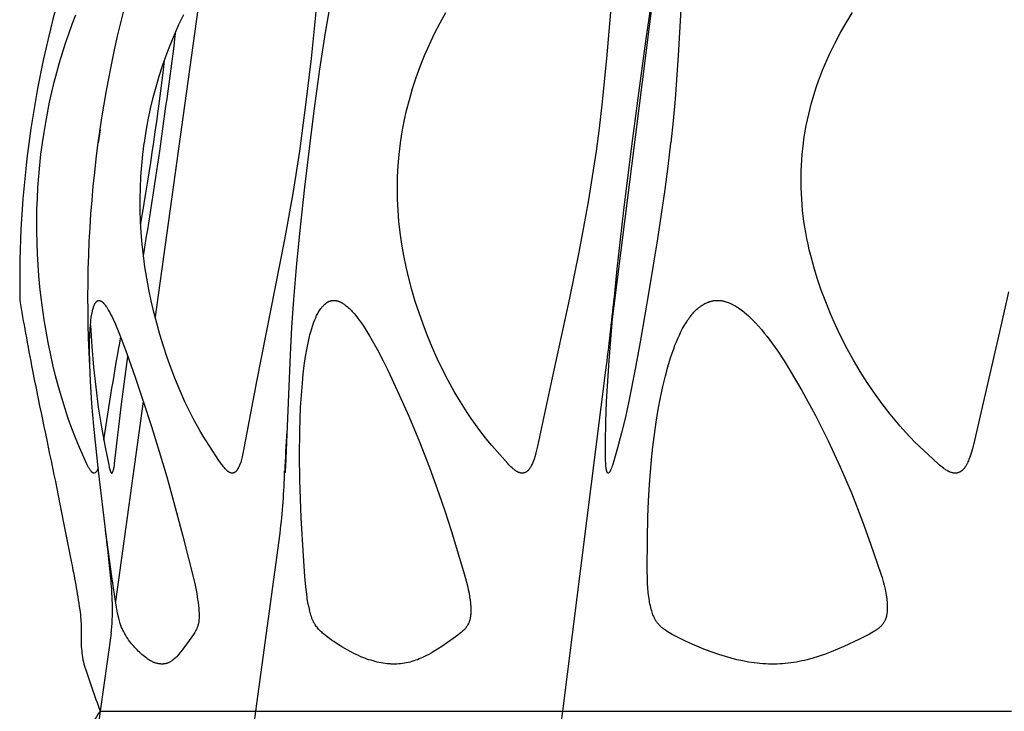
# Model space of a CAD drawing. Header units: millimetres. Extents: x 1250 to 1725, y 0 to 1655.
# Tile 219 of 256: x 1291 to 1328, y 1528 to 1554. Entities that reach past the tile are written whole.
import ezdxf

# ---------------------------------------------------------------- set-up
doc = ezdxf.new("R2010")
doc.units = ezdxf.units.MM
doc.header["$MEASUREMENT"] = 0
doc.layers.add('Crea2D$visibili$tangenti', color=7, linetype='Continuous', true_color=0x000000)

msp = doc.modelspace()

# ---------------------------------------------------------------- linework, layer by layer
at = {"layer": 'Crea2D$visibili$tangenti'}
for p, q in [((1313.3, 1542.295), (1315.076, 1556.326)), ((1297.871, 1555.645), (1296.107, 1542.968)), ((1294.027, 1550.029), (1293.959, 1549.545)), ((1311.5, 1528.073), (1313.13, 1540.956)), ((1295.662, 1539.771), (1294.612, 1532.221)), ((1299.916, 1528.073), (1300.824, 1534.805)), ((1294.446, 1531.027), (1294.035, 1528.073)), ((1294.035, 1528.073), (1293.622, 1525.105)), ((1294.035, 1528.073), (1299.916, 1528.073)), ((1298.998, 1521.259), (1299.916, 1528.073)), ((1299.916, 1528.073), (1311.5, 1528.073)), ((1309.814, 1514.735), (1311.5, 1528.073)), ((1311.5, 1528.073), (1328.435, 1528.073))]:
    msp.add_line(p, q, dxfattribs=at)
for points in [[(1303.763, 1559.457), (1303.468, 1558.314), (1303.205, 1557.211), (1302.976, 1556.147), (1302.767, 1555.079), (1302.529, 1553.701), (1302.317, 1552.318), (1302.125, 1550.932), (1301.946, 1549.545), (1301.943, 1549.524), (1301.745, 1547.87), (1301.579, 1546.351), (1301.446, 1544.987), (1301.333, 1543.62), (1301.263, 1542.579), (1301.206, 1541.537), (1301.029, 1537.335), (1301.018, 1537.153), (1301.015, 1537.111), (1301.012, 1537.09), (1301.01, 1537.07)], [(1315.987, 1555.025), (1315.862, 1552.839), (1315.738, 1551.19), (1315.661, 1550.367), (1315.573, 1549.545), (1315.571, 1549.524), (1315.467, 1548.648), (1315.352, 1547.773), (1315.08, 1545.92), (1314.763, 1544.001), (1314.432, 1542.084), (1314.235, 1540.996), (1313.997, 1539.785), (1313.864, 1539.182), (1313.719, 1538.583), (1313.553, 1537.969), (1313.371, 1537.36), (1313.354, 1537.307), (1313.336, 1537.255), (1313.326, 1537.229), (1313.316, 1537.203), (1313.305, 1537.177), (1313.299, 1537.165), (1313.292, 1537.152), (1313.286, 1537.14), (1313.28, 1537.129), (1313.277, 1537.123), (1313.273, 1537.118), (1313.269, 1537.112), (1313.266, 1537.107), (1313.262, 1537.102), (1313.258, 1537.097), (1313.254, 1537.092), (1313.252, 1537.089), (1313.249, 1537.087), (1313.247, 1537.085), (1313.245, 1537.082), (1313.243, 1537.08), (1313.24, 1537.078), (1313.238, 1537.076), (1313.235, 1537.074), (1313.233, 1537.072), (1313.23, 1537.07), (1313.23, 1537.069), (1313.229, 1537.069), (1313.229, 1537.069), (1313.229, 1537.068), (1313.228, 1537.068), (1313.228, 1537.068), (1313.227, 1537.067), (1313.227, 1537.067), (1313.226, 1537.067), (1313.226, 1537.067), (1313.225, 1537.067), (1313.225, 1537.066), (1313.224, 1537.066), (1313.224, 1537.066), (1313.223, 1537.066), (1313.223, 1537.066), (1313.222, 1537.066), (1313.222, 1537.065), (1313.221, 1537.065), (1313.221, 1537.065), (1313.22, 1537.065), (1313.22, 1537.065), (1313.219, 1537.065), (1313.219, 1537.065), (1313.218, 1537.065), (1313.218, 1537.065), (1313.217, 1537.065), (1313.217, 1537.065), (1313.216, 1537.065), (1313.216, 1537.065), (1313.215, 1537.065), (1313.215, 1537.065), (1313.214, 1537.065), (1313.214, 1537.065), (1313.213, 1537.065), (1313.213, 1537.065), (1313.212, 1537.065), (1313.212, 1537.065), (1313.211, 1537.065), (1313.21, 1537.066), (1313.209, 1537.066), (1313.208, 1537.066), (1313.207, 1537.067), (1313.206, 1537.067), (1313.205, 1537.067), (1313.204, 1537.068), (1313.203, 1537.068), (1313.202, 1537.069), (1313.201, 1537.069), (1313.2, 1537.07), (1313.199, 1537.07), (1313.198, 1537.071), (1313.197, 1537.072), (1313.196, 1537.072), (1313.195, 1537.073), (1313.194, 1537.074), (1313.193, 1537.075), (1313.192, 1537.076), (1313.191, 1537.077), (1313.19, 1537.078), (1313.189, 1537.079), (1313.189, 1537.079), (1313.188, 1537.08), (1313.187, 1537.082), (1313.186, 1537.083), (1313.185, 1537.084), (1313.184, 1537.085), (1313.184, 1537.086), (1313.183, 1537.087), (1313.182, 1537.089), (1313.18, 1537.092), (1313.179, 1537.094), (1313.178, 1537.096), (1313.177, 1537.099), (1313.174, 1537.104), (1313.171, 1537.112), (1313.168, 1537.12), (1313.165, 1537.128), (1313.162, 1537.136), (1313.159, 1537.144), (1313.157, 1537.153), (1313.153, 1537.169), (1313.147, 1537.196), (1313.142, 1537.223), (1313.137, 1537.25), (1313.134, 1537.277), (1313.128, 1537.332), (1313.123, 1537.387), (1313.112, 1537.597), (1313.106, 1537.807), (1313.107, 1538.227), (1313.125, 1539.001), (1313.154, 1539.774), (1313.245, 1541.319), (1313.385, 1543.051), (1313.556, 1544.78), (1313.808, 1547.003), (1314.081, 1549.223), (1314.367, 1551.415), (1314.649, 1553.462), (1314.893, 1555.104)], [(1293.776, 1537.07), (1293.772, 1537.071), (1293.769, 1537.072), (1293.766, 1537.073), (1293.763, 1537.074), (1293.76, 1537.076), (1293.757, 1537.077), (1293.754, 1537.079), (1293.751, 1537.081), (1293.748, 1537.082), (1293.745, 1537.084), (1293.742, 1537.086), (1293.74, 1537.088), (1293.737, 1537.09), (1293.734, 1537.092), (1293.732, 1537.094), (1293.729, 1537.096), (1293.727, 1537.098), (1293.724, 1537.1), (1293.72, 1537.105), (1293.715, 1537.109), (1293.71, 1537.114), (1293.706, 1537.119), (1293.702, 1537.124), (1293.693, 1537.135), (1293.679, 1537.152), (1293.666, 1537.17), (1293.653, 1537.188), (1293.64, 1537.207), (1293.628, 1537.226), (1293.616, 1537.245), (1293.605, 1537.264), (1293.594, 1537.284), (1293.582, 1537.307), (1293.57, 1537.33), (1293.548, 1537.376), (1293.252, 1538.035), (1293.101, 1538.394), (1292.961, 1538.757), (1292.83, 1539.124), (1292.708, 1539.493), (1292.58, 1539.906), (1292.462, 1540.321), (1292.351, 1540.738), (1292.249, 1541.158), (1292.155, 1541.579), (1292.07, 1542.002), (1291.992, 1542.427), (1291.922, 1542.853), (1291.807, 1543.682), (1291.761, 1544.098), (1291.722, 1544.515), (1291.691, 1544.932), (1291.667, 1545.35), (1291.65, 1545.768), (1291.641, 1546.186), (1291.64, 1546.604), (1291.647, 1547.023), (1291.661, 1547.441), (1291.683, 1547.858), (1291.714, 1548.276), (1291.752, 1548.693), (1291.799, 1549.109), (1291.853, 1549.524), (1291.856, 1549.545), (1291.913, 1549.928), (1291.976, 1550.31), (1292.124, 1551.07), (1292.298, 1551.826), (1292.395, 1552.201), (1292.499, 1552.575), (1292.608, 1552.938), (1292.724, 1553.3), (1292.846, 1553.659), (1292.975, 1554.016), (1293.111, 1554.371)], [(1302.173, 1554.482), (1301.994, 1552.73), (1301.791, 1550.975), (1301.554, 1549.223), (1301.303, 1547.63), (1300.994, 1545.886), (1299.936, 1540.532), (1299.437, 1537.875), (1299.392, 1537.68), (1299.366, 1537.583), (1299.338, 1537.487), (1299.316, 1537.421), (1299.304, 1537.389), (1299.292, 1537.356), (1299.278, 1537.324), (1299.264, 1537.293), (1299.256, 1537.277), (1299.248, 1537.261), (1299.24, 1537.246), (1299.232, 1537.231), (1299.221, 1537.212), (1299.215, 1537.202), (1299.209, 1537.193), (1299.203, 1537.184), (1299.196, 1537.175), (1299.19, 1537.166), (1299.183, 1537.157), (1299.176, 1537.149), (1299.169, 1537.141), (1299.161, 1537.133), (1299.157, 1537.129), (1299.153, 1537.125), (1299.149, 1537.121), (1299.145, 1537.118), (1299.141, 1537.114), (1299.137, 1537.111), (1299.132, 1537.107), (1299.128, 1537.104), (1299.124, 1537.101), (1299.119, 1537.098), (1299.115, 1537.095), (1299.111, 1537.093), (1299.108, 1537.091), (1299.104, 1537.088), (1299.1, 1537.086), (1299.096, 1537.084), (1299.092, 1537.082), (1299.087, 1537.08), (1299.083, 1537.079), (1299.079, 1537.077), (1299.075, 1537.075), (1299.071, 1537.074), (1299.066, 1537.072), (1299.062, 1537.071), (1299.058, 1537.07), (1299.053, 1537.069), (1299.049, 1537.068), (1299.045, 1537.067), (1299.04, 1537.066), (1299.036, 1537.066), (1299.031, 1537.065), (1299.027, 1537.065), (1299.022, 1537.065), (1299.018, 1537.065), (1299.013, 1537.065), (1299.009, 1537.065), (1299.005, 1537.065), (1299, 1537.066), (1298.996, 1537.067), (1298.993, 1537.067), (1298.991, 1537.067), (1298.989, 1537.068), (1298.987, 1537.068), (1298.984, 1537.069), (1298.982, 1537.07), (1298.975, 1537.071), (1298.968, 1537.073), (1298.961, 1537.076), (1298.954, 1537.078), (1298.948, 1537.08), (1298.941, 1537.083), (1298.934, 1537.086), (1298.928, 1537.089), (1298.922, 1537.092), (1298.915, 1537.095), (1298.909, 1537.098), (1298.903, 1537.102), (1298.897, 1537.106), (1298.891, 1537.109), (1298.885, 1537.113), (1298.879, 1537.117), (1298.867, 1537.126), (1298.856, 1537.134), (1298.845, 1537.143), (1298.834, 1537.153), (1298.824, 1537.163), (1298.813, 1537.172), (1298.793, 1537.193), (1298.775, 1537.211), (1298.758, 1537.23), (1298.724, 1537.268), (1298.692, 1537.307), (1298.661, 1537.347), (1298.63, 1537.387), (1298.543, 1537.512), (1298.143, 1538.107), (1298.029, 1538.284), (1297.92, 1538.463), (1297.791, 1538.683), (1297.667, 1538.906), (1297.546, 1539.131), (1297.43, 1539.359), (1297.234, 1539.765), (1297.05, 1540.176), (1296.877, 1540.592), (1296.714, 1541.012), (1296.562, 1541.436), (1296.421, 1541.864), (1296.29, 1542.296), (1296.168, 1542.73), (1296.06, 1543.151), (1295.961, 1543.575), (1295.872, 1544.001), (1295.793, 1544.429), (1295.724, 1544.857), (1295.666, 1545.287), (1295.619, 1545.717), (1295.583, 1546.149), (1295.559, 1546.571), (1295.546, 1546.994), (1295.544, 1547.417), (1295.553, 1547.839), (1295.572, 1548.262), (1295.603, 1548.684), (1295.645, 1549.104), (1295.698, 1549.524), (1295.701, 1549.545), (1295.767, 1549.976), (1295.846, 1550.405), (1295.936, 1550.832), (1296.038, 1551.256), (1296.145, 1551.657), (1296.262, 1552.054), (1296.39, 1552.449), (1296.528, 1552.839), (1296.678, 1553.232), (1296.838, 1553.62), (1297.008, 1554.003), (1297.187, 1554.383)], [(1313.297, 1554.475), (1313.152, 1552.721), (1312.977, 1550.97), (1312.873, 1550.096), (1312.755, 1549.223), (1312.613, 1548.267), (1312.456, 1547.312), (1312.286, 1546.361), (1312.103, 1545.412), (1311.747, 1543.676), (1311.032, 1540.375), (1310.546, 1538.086), (1310.485, 1537.839), (1310.451, 1537.716), (1310.413, 1537.594), (1310.384, 1537.511), (1310.368, 1537.47), (1310.351, 1537.43), (1310.333, 1537.39), (1310.324, 1537.37), (1310.314, 1537.35), (1310.303, 1537.331), (1310.293, 1537.311), (1310.282, 1537.292), (1310.27, 1537.273), (1310.254, 1537.249), (1310.246, 1537.236), (1310.237, 1537.224), (1310.228, 1537.212), (1310.219, 1537.201), (1310.209, 1537.19), (1310.199, 1537.179), (1310.189, 1537.168), (1310.179, 1537.157), (1310.174, 1537.152), (1310.168, 1537.148), (1310.163, 1537.143), (1310.157, 1537.138), (1310.152, 1537.133), (1310.146, 1537.129), (1310.14, 1537.125), (1310.134, 1537.12), (1310.128, 1537.116), (1310.122, 1537.112), (1310.116, 1537.108), (1310.109, 1537.104), (1310.104, 1537.101), (1310.099, 1537.099), (1310.093, 1537.096), (1310.088, 1537.093), (1310.082, 1537.09), (1310.076, 1537.088), (1310.071, 1537.086), (1310.065, 1537.083), (1310.059, 1537.081), (1310.053, 1537.079), (1310.047, 1537.077), (1310.041, 1537.075), (1310.035, 1537.074), (1310.029, 1537.072), (1310.023, 1537.071), (1310.017, 1537.07), (1310.011, 1537.068), (1310.005, 1537.067), (1309.999, 1537.067), (1309.993, 1537.066), (1309.987, 1537.065), (1309.981, 1537.065), (1309.975, 1537.065), (1309.969, 1537.065), (1309.962, 1537.065), (1309.956, 1537.065), (1309.95, 1537.065), (1309.944, 1537.066), (1309.938, 1537.066), (1309.932, 1537.067), (1309.926, 1537.068), (1309.92, 1537.07), (1309.911, 1537.071), (1309.902, 1537.073), (1309.894, 1537.075), (1309.885, 1537.077), (1309.877, 1537.079), (1309.868, 1537.082), (1309.86, 1537.085), (1309.852, 1537.087), (1309.844, 1537.091), (1309.836, 1537.094), (1309.828, 1537.097), (1309.82, 1537.1), (1309.804, 1537.108), (1309.788, 1537.116), (1309.773, 1537.124), (1309.758, 1537.133), (1309.743, 1537.142), (1309.729, 1537.152), (1309.714, 1537.162), (1309.7, 1537.172), (1309.672, 1537.193), (1309.649, 1537.211), (1309.627, 1537.229), (1309.584, 1537.266), (1309.542, 1537.305), (1309.501, 1537.345), (1309.461, 1537.386), (1309.422, 1537.428), (1308.821, 1538.108), (1308.673, 1538.284), (1308.529, 1538.463), (1308.362, 1538.682), (1308.199, 1538.904), (1308.041, 1539.13), (1307.888, 1539.359), (1307.638, 1539.753), (1307.401, 1540.154), (1307.175, 1540.562), (1306.962, 1540.977), (1306.76, 1541.398), (1306.571, 1541.824), (1306.392, 1542.255), (1306.225, 1542.69), (1306.073, 1543.12), (1305.931, 1543.553), (1305.802, 1543.99), (1305.685, 1544.43), (1305.584, 1544.857), (1305.496, 1545.286), (1305.42, 1545.717), (1305.359, 1546.15), (1305.313, 1546.571), (1305.281, 1546.992), (1305.262, 1547.415), (1305.257, 1547.838), (1305.265, 1548.26), (1305.287, 1548.683), (1305.323, 1549.104), (1305.373, 1549.524), (1305.376, 1549.545), (1305.439, 1549.953), (1305.515, 1550.359), (1305.604, 1550.763), (1305.706, 1551.163), (1305.83, 1551.589), (1305.967, 1552.011), (1306.118, 1552.428), (1306.283, 1552.839), (1306.465, 1553.254), (1306.661, 1553.663), (1306.87, 1554.065), (1307.09, 1554.461)], [(1328.324, 1543.912), (1328.063, 1542.732), (1327.046, 1538.3), (1326.964, 1537.982), (1326.918, 1537.824), (1326.893, 1537.746), (1326.867, 1537.668), (1326.834, 1537.578), (1326.816, 1537.533), (1326.797, 1537.489), (1326.777, 1537.445), (1326.766, 1537.424), (1326.755, 1537.403), (1326.743, 1537.382), (1326.732, 1537.361), (1326.719, 1537.34), (1326.706, 1537.32), (1326.696, 1537.304), (1326.685, 1537.289), (1326.674, 1537.273), (1326.663, 1537.258), (1326.651, 1537.244), (1326.639, 1537.229), (1326.627, 1537.216), (1326.614, 1537.202), (1326.601, 1537.189), (1326.588, 1537.176), (1326.581, 1537.17), (1326.574, 1537.164), (1326.566, 1537.158), (1326.559, 1537.152), (1326.552, 1537.147), (1326.544, 1537.141), (1326.537, 1537.136), (1326.529, 1537.131), (1326.521, 1537.126), (1326.514, 1537.121), (1326.506, 1537.116), (1326.497, 1537.112), (1326.491, 1537.108), (1326.484, 1537.105), (1326.477, 1537.102), (1326.469, 1537.098), (1326.462, 1537.095), (1326.455, 1537.092), (1326.448, 1537.09), (1326.44, 1537.087), (1326.433, 1537.084), (1326.426, 1537.082), (1326.418, 1537.08), (1326.41, 1537.078), (1326.403, 1537.076), (1326.395, 1537.074), (1326.388, 1537.072), (1326.38, 1537.071), (1326.372, 1537.069), (1326.364, 1537.068), (1326.357, 1537.067), (1326.349, 1537.066), (1326.341, 1537.066), (1326.333, 1537.065), (1326.326, 1537.065), (1326.318, 1537.065), (1326.31, 1537.065), (1326.302, 1537.065), (1326.295, 1537.065), (1326.287, 1537.066), (1326.279, 1537.066), (1326.271, 1537.067), (1326.264, 1537.068), (1326.256, 1537.07), (1326.246, 1537.071), (1326.237, 1537.073), (1326.228, 1537.074), (1326.218, 1537.076), (1326.209, 1537.078), (1326.2, 1537.08), (1326.181, 1537.085), (1326.163, 1537.091), (1326.145, 1537.097), (1326.127, 1537.104), (1326.109, 1537.111), (1326.092, 1537.118), (1326.075, 1537.127), (1326.058, 1537.135), (1326.041, 1537.144), (1326.024, 1537.153), (1326.007, 1537.163), (1325.974, 1537.182), (1325.948, 1537.199), (1325.921, 1537.217), (1325.895, 1537.235), (1325.87, 1537.253), (1325.819, 1537.291), (1325.77, 1537.331), (1325.721, 1537.371), (1325.673, 1537.413), (1325.309, 1537.754), (1324.784, 1538.254), (1324.638, 1538.403), (1324.436, 1538.618), (1324.239, 1538.838), (1324.047, 1539.063), (1323.86, 1539.292), (1323.557, 1539.682), (1323.268, 1540.082), (1322.991, 1540.49), (1322.728, 1540.907), (1322.477, 1541.332), (1322.239, 1541.765), (1322.014, 1542.204), (1321.801, 1542.65), (1321.607, 1543.087), (1321.426, 1543.53), (1321.258, 1543.978), (1321.104, 1544.431), (1320.975, 1544.855), (1320.859, 1545.283), (1320.806, 1545.499), (1320.758, 1545.715), (1320.713, 1545.932), (1320.672, 1546.15), (1320.637, 1546.359), (1320.606, 1546.569), (1320.579, 1546.779), (1320.556, 1546.989), (1320.536, 1547.2), (1320.521, 1547.411), (1320.509, 1547.622), (1320.501, 1547.834), (1320.498, 1548.046), (1320.498, 1548.257), (1320.502, 1548.469), (1320.511, 1548.681), (1320.523, 1548.892), (1320.54, 1549.103), (1320.561, 1549.314), (1320.585, 1549.524), (1320.588, 1549.545), (1320.618, 1549.762), (1320.653, 1549.978), (1320.692, 1550.193), (1320.736, 1550.408), (1320.784, 1550.621), (1320.836, 1550.834), (1320.892, 1551.045), (1320.952, 1551.256), (1321.016, 1551.464), (1321.084, 1551.671), (1321.155, 1551.876), (1321.23, 1552.081), (1321.309, 1552.283), (1321.391, 1552.485), (1321.478, 1552.685), (1321.567, 1552.883), (1321.664, 1553.086), (1321.765, 1553.288), (1321.977, 1553.686), (1322.202, 1554.077), (1322.439, 1554.461)], [(1293.665, 1542.654), (1293.716, 1541.844), (1293.782, 1541.071), (1293.864, 1540.315), (1293.962, 1539.56), (1294.079, 1538.802), (1294.216, 1538.047), (1294.354, 1537.376), (1294.375, 1537.284), (1294.385, 1537.246), (1294.395, 1537.209), (1294.407, 1537.171), (1294.42, 1537.134), (1294.423, 1537.125), (1294.427, 1537.117), (1294.429, 1537.112), (1294.431, 1537.108), (1294.433, 1537.104), (1294.435, 1537.1), (1294.437, 1537.095), (1294.439, 1537.093), (1294.44, 1537.091), (1294.441, 1537.089), (1294.443, 1537.087), (1294.444, 1537.086), (1294.445, 1537.084), (1294.447, 1537.082), (1294.448, 1537.08), (1294.45, 1537.078), (1294.451, 1537.076), (1294.453, 1537.075), (1294.455, 1537.073), (1294.457, 1537.071), (1294.458, 1537.07), (1294.459, 1537.069), (1294.459, 1537.069), (1294.459, 1537.069), (1294.46, 1537.068), (1294.46, 1537.068), (1294.46, 1537.068), (1294.46, 1537.068), (1294.461, 1537.067), (1294.461, 1537.067), (1294.461, 1537.067), (1294.462, 1537.067), (1294.462, 1537.067), (1294.462, 1537.066), (1294.462, 1537.066), (1294.463, 1537.066), (1294.463, 1537.066), (1294.463, 1537.066), (1294.464, 1537.066), (1294.464, 1537.066), (1294.464, 1537.065), (1294.465, 1537.065), (1294.465, 1537.065), (1294.465, 1537.065), (1294.466, 1537.065), (1294.466, 1537.065), (1294.466, 1537.065), (1294.467, 1537.065), (1294.467, 1537.065), (1294.467, 1537.065), (1294.468, 1537.065), (1294.468, 1537.065), (1294.468, 1537.065), (1294.469, 1537.065), (1294.469, 1537.065), (1294.469, 1537.065), (1294.47, 1537.065), (1294.47, 1537.065), (1294.47, 1537.065), (1294.471, 1537.065), (1294.471, 1537.065), (1294.472, 1537.065), (1294.472, 1537.065), (1294.473, 1537.065), (1294.474, 1537.065), (1294.474, 1537.066), (1294.475, 1537.066), (1294.476, 1537.066), (1294.476, 1537.066), (1294.477, 1537.067), (1294.478, 1537.067), (1294.478, 1537.067), (1294.479, 1537.067), (1294.479, 1537.068), (1294.48, 1537.068), (1294.481, 1537.068), (1294.481, 1537.069), (1294.482, 1537.069), (1294.483, 1537.07), (1294.483, 1537.07), (1294.484, 1537.07), (1294.484, 1537.071), (1294.485, 1537.071), (1294.486, 1537.072), (1294.486, 1537.072), (1294.487, 1537.073), (1294.487, 1537.073), (1294.488, 1537.074), (1294.489, 1537.075), (1294.49, 1537.076), (1294.491, 1537.077), (1294.492, 1537.078), (1294.493, 1537.079), (1294.494, 1537.08), (1294.495, 1537.081), (1294.496, 1537.083), (1294.496, 1537.084), (1294.497, 1537.085), (1294.498, 1537.086), (1294.499, 1537.087), (1294.5, 1537.09), (1294.501, 1537.093), (1294.502, 1537.095), (1294.504, 1537.098), (1294.506, 1537.104), (1294.51, 1537.115), (1294.515, 1537.126), (1294.519, 1537.137), (1294.522, 1537.148), (1294.529, 1537.17), (1294.535, 1537.193), (1294.545, 1537.232), (1294.553, 1537.271), (1294.561, 1537.31), (1294.568, 1537.349), (1294.579, 1537.428), (1294.835, 1539.672), (1295.078, 1541.476)]]:
    msp.add_lwpolyline(points, dxfattribs=at)
for points in [[(1293.987, 1543.592), (1293.992, 1543.591), (1293.996, 1543.591), (1294.001, 1543.59), (1294.005, 1543.589), (1294.009, 1543.588), (1294.014, 1543.587), (1294.018, 1543.586), (1294.022, 1543.585), (1294.026, 1543.583), (1294.03, 1543.582), (1294.035, 1543.58), (1294.039, 1543.579), (1294.043, 1543.577), (1294.047, 1543.575), (1294.051, 1543.573), (1294.055, 1543.571), (1294.059, 1543.569), (1294.063, 1543.567), (1294.07, 1543.563), (1294.078, 1543.558), (1294.085, 1543.553), (1294.093, 1543.548), (1294.1, 1543.542), (1294.107, 1543.537), (1294.114, 1543.531), (1294.124, 1543.522), (1294.134, 1543.513), (1294.144, 1543.504), (1294.154, 1543.494), (1294.163, 1543.484), (1294.172, 1543.474), (1294.181, 1543.464), (1294.189, 1543.454), (1294.206, 1543.433), (1294.222, 1543.411), (1294.253, 1543.367), (1294.279, 1543.328), (1294.304, 1543.289), (1294.352, 1543.21), (1294.397, 1543.13), (1294.44, 1543.048), (1294.482, 1542.965), (1294.521, 1542.882), (1294.597, 1542.713), (1294.715, 1542.435), (1294.826, 1542.154), (1295.037, 1541.589), (1295.354, 1540.689), (1295.658, 1539.784), (1295.966, 1538.834), (1296.263, 1537.88), (1296.547, 1536.923), (1296.819, 1535.962), (1297.159, 1534.686), (1297.604, 1532.9), (1297.657, 1532.646), (1297.68, 1532.518), (1297.701, 1532.39), (1297.733, 1532.173), (1297.746, 1532.064), (1297.756, 1531.955), (1297.763, 1531.868), (1297.767, 1531.78), (1297.769, 1531.692), (1297.769, 1531.648), (1297.767, 1531.604), (1297.766, 1531.571), (1297.763, 1531.539), (1297.761, 1531.507), (1297.757, 1531.474), (1297.753, 1531.442), (1297.747, 1531.41), (1297.741, 1531.379), (1297.738, 1531.363), (1297.734, 1531.347), (1297.726, 1531.319), (1297.718, 1531.292), (1297.709, 1531.265), (1297.699, 1531.238), (1297.688, 1531.212), (1297.677, 1531.185), (1297.664, 1531.159), (1297.651, 1531.134), (1297.64, 1531.114), (1297.629, 1531.094), (1297.605, 1531.054), (1297.555, 1530.977), (1297.396, 1530.747), (1297.159, 1530.421), (1297.084, 1530.323), (1297.045, 1530.275), (1297.005, 1530.228), (1296.964, 1530.181), (1296.922, 1530.136), (1296.893, 1530.107), (1296.863, 1530.079), (1296.832, 1530.051), (1296.816, 1530.038), (1296.8, 1530.025), (1296.784, 1530.012), (1296.767, 1530), (1296.751, 1529.988), (1296.734, 1529.976), (1296.716, 1529.965), (1296.699, 1529.954), (1296.681, 1529.943), (1296.663, 1529.933), (1296.647, 1529.925), (1296.63, 1529.917), (1296.614, 1529.909), (1296.597, 1529.902), (1296.58, 1529.895), (1296.563, 1529.889), (1296.545, 1529.883), (1296.528, 1529.878), (1296.51, 1529.874), (1296.492, 1529.869), (1296.474, 1529.866), (1296.456, 1529.863), (1296.447, 1529.862), (1296.438, 1529.861), (1296.429, 1529.86), (1296.42, 1529.859), (1296.411, 1529.859), (1296.401, 1529.858), (1296.392, 1529.858), (1296.383, 1529.858), (1296.365, 1529.858), (1296.347, 1529.858), (1296.33, 1529.859), (1296.314, 1529.86), (1296.297, 1529.862), (1296.28, 1529.863), (1296.263, 1529.866), (1296.246, 1529.868), (1296.23, 1529.871), (1296.213, 1529.875), (1296.196, 1529.878), (1296.179, 1529.882), (1296.162, 1529.886), (1296.146, 1529.891), (1296.129, 1529.896), (1296.113, 1529.901), (1296.096, 1529.907), (1296.08, 1529.913), (1296.058, 1529.921), (1296.036, 1529.931), (1296.015, 1529.94), (1295.994, 1529.951), (1295.973, 1529.961), (1295.952, 1529.973), (1295.932, 1529.984), (1295.911, 1529.996), (1295.871, 1530.021), (1295.832, 1530.047), (1295.794, 1530.075), (1295.756, 1530.103), (1295.707, 1530.141), (1295.659, 1530.18), (1295.611, 1530.221), (1295.564, 1530.262), (1295.518, 1530.304), (1295.473, 1530.347), (1295.429, 1530.391), (1295.386, 1530.436), (1295.343, 1530.482), (1295.302, 1530.528), (1295.261, 1530.576), (1295.222, 1530.624), (1295.183, 1530.673), (1295.146, 1530.723), (1295.109, 1530.773), (1295.073, 1530.825), (1295.029, 1530.891), (1294.987, 1530.958), (1294.948, 1531.027), (1294.91, 1531.096), (1294.892, 1531.132), (1294.875, 1531.167), (1294.859, 1531.203), (1294.843, 1531.239), (1294.828, 1531.276), (1294.814, 1531.313), (1294.8, 1531.35), (1294.788, 1531.387), (1294.773, 1531.436), (1294.759, 1531.485), (1294.746, 1531.535), (1294.734, 1531.585), (1294.693, 1531.785), (1294.608, 1532.237), (1294.585, 1532.39), (1294.461, 1533.248), (1294.263, 1534.738), (1293.971, 1537.148), (1293.795, 1538.842), (1293.724, 1539.69), (1293.67, 1540.539), (1293.643, 1541.167), (1293.633, 1541.794), (1293.635, 1542.038), (1293.642, 1542.281), (1293.655, 1542.525), (1293.676, 1542.767), (1293.685, 1542.855), (1293.696, 1542.943), (1293.709, 1543.031), (1293.725, 1543.118), (1293.739, 1543.185), (1293.747, 1543.218), (1293.755, 1543.252), (1293.765, 1543.285), (1293.775, 1543.318), (1293.786, 1543.35), (1293.797, 1543.383), (1293.806, 1543.404), (1293.814, 1543.424), (1293.819, 1543.435), (1293.824, 1543.445), (1293.829, 1543.455), (1293.834, 1543.465), (1293.84, 1543.475), (1293.845, 1543.484), (1293.851, 1543.494), (1293.858, 1543.503), (1293.864, 1543.512), (1293.868, 1543.517), (1293.871, 1543.521), (1293.875, 1543.525), (1293.878, 1543.53), (1293.882, 1543.534), (1293.886, 1543.538), (1293.891, 1543.543), (1293.896, 1543.548), (1293.902, 1543.553), (1293.908, 1543.558), (1293.91, 1543.561), (1293.913, 1543.563), (1293.916, 1543.565), (1293.919, 1543.567), (1293.922, 1543.569), (1293.925, 1543.571), (1293.928, 1543.573), (1293.932, 1543.575), (1293.935, 1543.577), (1293.938, 1543.578), (1293.941, 1543.58), (1293.945, 1543.582), (1293.948, 1543.583), (1293.951, 1543.584), (1293.955, 1543.586), (1293.958, 1543.587), (1293.962, 1543.588), (1293.965, 1543.589), (1293.969, 1543.589), (1293.972, 1543.59), (1293.976, 1543.591), (1293.98, 1543.591), (1293.983, 1543.591), (1293.985, 1543.592)], [(1302.857, 1543.592), (1302.874, 1543.591), (1302.89, 1543.589), (1302.907, 1543.588), (1302.923, 1543.585), (1302.939, 1543.583), (1302.955, 1543.579), (1302.971, 1543.576), (1302.987, 1543.572), (1303.003, 1543.567), (1303.018, 1543.562), (1303.034, 1543.557), (1303.049, 1543.552), (1303.064, 1543.546), (1303.079, 1543.539), (1303.094, 1543.533), (1303.108, 1543.526), (1303.123, 1543.518), (1303.137, 1543.511), (1303.151, 1543.503), (1303.166, 1543.495), (1303.194, 1543.478), (1303.221, 1543.46), (1303.248, 1543.441), (1303.275, 1543.422), (1303.301, 1543.402), (1303.327, 1543.382), (1303.367, 1543.348), (1303.405, 1543.314), (1303.443, 1543.279), (1303.48, 1543.243), (1303.517, 1543.207), (1303.552, 1543.169), (1303.587, 1543.131), (1303.621, 1543.093), (1303.687, 1543.013), (1303.751, 1542.932), (1303.813, 1542.849), (1303.873, 1542.765), (1303.959, 1542.639), (1304.042, 1542.512), (1304.202, 1542.253), (1304.354, 1541.989), (1304.5, 1541.722), (1304.701, 1541.337), (1304.894, 1540.949), (1305.264, 1540.165), (1305.686, 1539.213), (1306.086, 1538.252), (1306.463, 1537.282), (1306.817, 1536.303), (1307.054, 1535.605), (1307.281, 1534.905), (1307.793, 1533.222), (1307.867, 1532.948), (1307.901, 1532.81), (1307.932, 1532.671), (1307.959, 1532.531), (1307.982, 1532.39), (1307.999, 1532.275), (1308.013, 1532.159), (1308.018, 1532.101), (1308.022, 1532.043), (1308.025, 1531.985), (1308.027, 1531.926), (1308.028, 1531.881), (1308.027, 1531.836), (1308.026, 1531.792), (1308.023, 1531.747), (1308.019, 1531.702), (1308.014, 1531.658), (1308.011, 1531.635), (1308.007, 1531.613), (1308.003, 1531.591), (1307.999, 1531.569), (1307.991, 1531.535), (1307.986, 1531.518), (1307.981, 1531.501), (1307.976, 1531.485), (1307.971, 1531.468), (1307.965, 1531.452), (1307.959, 1531.435), (1307.953, 1531.419), (1307.946, 1531.403), (1307.939, 1531.387), (1307.932, 1531.371), (1307.924, 1531.356), (1307.916, 1531.34), (1307.908, 1531.325), (1307.899, 1531.31), (1307.889, 1531.295), (1307.879, 1531.279), (1307.868, 1531.264), (1307.857, 1531.249), (1307.846, 1531.235), (1307.834, 1531.22), (1307.822, 1531.206), (1307.81, 1531.192), (1307.785, 1531.165), (1307.759, 1531.138), (1307.732, 1531.113), (1307.704, 1531.087), (1307.664, 1531.052), (1307.623, 1531.018), (1307.539, 1530.951), (1307.367, 1530.825), (1306.93, 1530.521), (1306.77, 1530.417), (1306.609, 1530.317), (1306.527, 1530.27), (1306.444, 1530.223), (1306.36, 1530.179), (1306.275, 1530.137), (1306.209, 1530.106), (1306.143, 1530.077), (1306.076, 1530.049), (1306.009, 1530.023), (1305.941, 1529.998), (1305.872, 1529.975), (1305.803, 1529.954), (1305.733, 1529.934), (1305.663, 1529.917), (1305.592, 1529.902), (1305.521, 1529.889), (1305.45, 1529.878), (1305.378, 1529.869), (1305.306, 1529.863), (1305.234, 1529.859), (1305.197, 1529.858), (1305.161, 1529.858), (1305.126, 1529.858), (1305.09, 1529.858), (1305.052, 1529.858), (1305.015, 1529.859), (1304.977, 1529.861), (1304.939, 1529.863), (1304.864, 1529.869), (1304.789, 1529.878), (1304.715, 1529.889), (1304.641, 1529.903), (1304.567, 1529.918), (1304.494, 1529.934), (1304.415, 1529.954), (1304.337, 1529.975), (1304.259, 1529.998), (1304.182, 1530.022), (1304.106, 1530.048), (1304.03, 1530.075), (1303.954, 1530.105), (1303.88, 1530.135), (1303.79, 1530.175), (1303.702, 1530.216), (1303.615, 1530.26), (1303.528, 1530.305), (1303.357, 1530.399), (1303.188, 1530.497), (1303.017, 1530.601), (1302.849, 1530.708), (1302.767, 1530.764), (1302.686, 1530.822), (1302.606, 1530.882), (1302.527, 1530.944), (1302.461, 1530.999), (1302.429, 1531.028), (1302.397, 1531.057), (1302.365, 1531.087), (1302.335, 1531.117), (1302.305, 1531.148), (1302.276, 1531.18), (1302.248, 1531.212), (1302.221, 1531.245), (1302.194, 1531.279), (1302.169, 1531.313), (1302.157, 1531.331), (1302.146, 1531.349), (1302.134, 1531.366), (1302.123, 1531.385), (1302.112, 1531.403), (1302.102, 1531.422), (1302.092, 1531.441), (1302.082, 1531.46), (1302.071, 1531.483), (1302.06, 1531.507), (1302.05, 1531.531), (1302.041, 1531.555), (1302.022, 1531.604), (1302.006, 1531.654), (1301.99, 1531.704), (1301.976, 1531.754), (1301.95, 1531.856), (1301.918, 1531.988), (1301.889, 1532.12), (1301.876, 1532.186), (1301.864, 1532.253), (1301.854, 1532.321), (1301.845, 1532.39), (1301.797, 1532.776), (1301.76, 1533.164), (1301.704, 1533.94), (1301.624, 1535.376), (1301.572, 1536.812), (1301.559, 1537.727), (1301.567, 1538.641), (1301.601, 1539.554), (1301.63, 1540.011), (1301.667, 1540.466), (1301.7, 1540.8), (1301.739, 1541.133), (1301.786, 1541.465), (1301.844, 1541.795), (1301.894, 1542.042), (1301.923, 1542.165), (1301.953, 1542.287), (1301.986, 1542.408), (1302.022, 1542.529), (1302.061, 1542.649), (1302.104, 1542.768), (1302.136, 1542.851), (1302.17, 1542.933), (1302.188, 1542.974), (1302.207, 1543.014), (1302.226, 1543.054), (1302.247, 1543.093), (1302.268, 1543.132), (1302.291, 1543.17), (1302.314, 1543.207), (1302.339, 1543.244), (1302.364, 1543.279), (1302.378, 1543.297), (1302.391, 1543.314), (1302.405, 1543.331), (1302.42, 1543.348), (1302.435, 1543.365), (1302.45, 1543.381), (1302.47, 1543.403), (1302.491, 1543.423), (1302.513, 1543.443), (1302.524, 1543.453), (1302.536, 1543.463), (1302.547, 1543.472), (1302.559, 1543.481), (1302.571, 1543.49), (1302.582, 1543.499), (1302.595, 1543.507), (1302.607, 1543.515), (1302.619, 1543.522), (1302.632, 1543.53), (1302.645, 1543.537), (1302.658, 1543.543), (1302.671, 1543.55), (1302.684, 1543.556), (1302.698, 1543.561), (1302.711, 1543.566), (1302.725, 1543.571), (1302.739, 1543.575), (1302.753, 1543.579), (1302.767, 1543.582), (1302.782, 1543.585), (1302.789, 1543.586), (1302.797, 1543.587), (1302.804, 1543.588), (1302.811, 1543.589), (1302.819, 1543.59), (1302.826, 1543.591), (1302.834, 1543.591), (1302.842, 1543.591), (1302.849, 1543.592)], [(1317.34, 1543.592), (1317.363, 1543.591), (1317.386, 1543.59), (1317.409, 1543.588), (1317.432, 1543.586), (1317.455, 1543.584), (1317.478, 1543.58), (1317.5, 1543.577), (1317.523, 1543.573), (1317.545, 1543.568), (1317.568, 1543.564), (1317.59, 1543.558), (1317.612, 1543.553), (1317.634, 1543.547), (1317.656, 1543.54), (1317.7, 1543.526), (1317.743, 1543.51), (1317.786, 1543.494), (1317.828, 1543.475), (1317.87, 1543.456), (1317.911, 1543.436), (1317.952, 1543.414), (1317.992, 1543.392), (1318.032, 1543.369), (1318.084, 1543.337), (1318.135, 1543.304), (1318.185, 1543.27), (1318.234, 1543.235), (1318.283, 1543.199), (1318.33, 1543.161), (1318.378, 1543.123), (1318.424, 1543.084), (1318.514, 1543.003), (1318.603, 1542.919), (1318.688, 1542.833), (1318.772, 1542.744), (1318.887, 1542.618), (1318.999, 1542.488), (1319.107, 1542.356), (1319.213, 1542.222), (1319.417, 1541.947), (1319.613, 1541.667), (1319.853, 1541.304), (1320.084, 1540.935), (1320.526, 1540.184), (1321.04, 1539.241), (1321.523, 1538.283), (1321.975, 1537.309), (1322.395, 1536.321), (1322.817, 1535.237), (1323.121, 1534.395), (1323.507, 1533.264), (1323.552, 1533.121), (1323.594, 1532.977), (1323.633, 1532.832), (1323.668, 1532.686), (1323.683, 1532.612), (1323.698, 1532.539), (1323.71, 1532.464), (1323.73, 1532.33), (1323.738, 1532.271), (1323.744, 1532.211), (1323.748, 1532.151), (1323.751, 1532.092), (1323.753, 1532.032), (1323.753, 1531.972), (1323.751, 1531.912), (1323.748, 1531.865), (1323.744, 1531.818), (1323.738, 1531.772), (1323.735, 1531.749), (1323.731, 1531.726), (1323.726, 1531.703), (1323.722, 1531.68), (1323.716, 1531.657), (1323.71, 1531.635), (1323.704, 1531.612), (1323.697, 1531.59), (1323.689, 1531.568), (1323.68, 1531.546), (1323.673, 1531.529), (1323.666, 1531.512), (1323.658, 1531.495), (1323.649, 1531.479), (1323.641, 1531.462), (1323.631, 1531.446), (1323.622, 1531.43), (1323.612, 1531.414), (1323.602, 1531.398), (1323.591, 1531.383), (1323.58, 1531.368), (1323.569, 1531.353), (1323.557, 1531.338), (1323.545, 1531.324), (1323.533, 1531.31), (1323.521, 1531.296), (1323.504, 1531.279), (1323.486, 1531.261), (1323.468, 1531.245), (1323.45, 1531.228), (1323.431, 1531.213), (1323.412, 1531.197), (1323.392, 1531.182), (1323.372, 1531.168), (1323.332, 1531.139), (1323.29, 1531.112), (1323.248, 1531.086), (1323.206, 1531.061), (1323.081, 1530.99), (1322.956, 1530.923), (1322.701, 1530.796), (1322.116, 1530.521), (1321.874, 1530.415), (1321.631, 1530.315), (1321.385, 1530.222), (1321.261, 1530.178), (1321.136, 1530.137), (1320.934, 1530.076), (1320.731, 1530.021), (1320.629, 1529.996), (1320.526, 1529.973), (1320.423, 1529.952), (1320.32, 1529.933), (1320.216, 1529.916), (1320.112, 1529.901), (1320.007, 1529.888), (1319.903, 1529.878), (1319.798, 1529.869), (1319.693, 1529.863), (1319.588, 1529.859), (1319.482, 1529.858), (1319.431, 1529.858), (1319.379, 1529.858), (1319.27, 1529.859), (1319.162, 1529.863), (1319.053, 1529.87), (1318.945, 1529.878), (1318.837, 1529.889), (1318.729, 1529.902), (1318.514, 1529.933), (1318.292, 1529.974), (1318.072, 1530.021), (1317.854, 1530.076), (1317.637, 1530.137), (1317.385, 1530.216), (1317.135, 1530.303), (1316.888, 1530.397), (1316.643, 1530.496), (1316.385, 1530.606), (1316.129, 1530.723), (1315.877, 1530.847), (1315.628, 1530.978), (1315.529, 1531.034), (1315.48, 1531.063), (1315.432, 1531.093), (1315.384, 1531.124), (1315.338, 1531.157), (1315.315, 1531.173), (1315.293, 1531.191), (1315.271, 1531.208), (1315.249, 1531.227), (1315.232, 1531.241), (1315.216, 1531.256), (1315.2, 1531.271), (1315.184, 1531.286), (1315.169, 1531.302), (1315.153, 1531.318), (1315.138, 1531.334), (1315.123, 1531.351), (1315.109, 1531.368), (1315.095, 1531.385), (1315.081, 1531.402), (1315.068, 1531.42), (1315.055, 1531.437), (1315.042, 1531.455), (1315.03, 1531.474), (1315.018, 1531.492), (1315.005, 1531.514), (1314.992, 1531.536), (1314.979, 1531.559), (1314.968, 1531.581), (1314.956, 1531.604), (1314.945, 1531.627), (1314.935, 1531.651), (1314.925, 1531.674), (1314.905, 1531.722), (1314.888, 1531.77), (1314.871, 1531.819), (1314.856, 1531.868), (1314.838, 1531.932), (1314.821, 1531.997), (1314.805, 1532.062), (1314.792, 1532.127), (1314.779, 1532.192), (1314.768, 1532.258), (1314.749, 1532.39), (1314.729, 1532.561), (1314.714, 1532.732), (1314.704, 1532.904), (1314.697, 1533.075), (1314.691, 1533.419), (1314.698, 1534.581), (1314.716, 1535.399), (1314.741, 1536.021), (1314.776, 1536.643), (1314.852, 1537.587), (1314.901, 1538.058), (1314.959, 1538.528), (1315.026, 1538.997), (1315.103, 1539.464), (1315.191, 1539.929), (1315.291, 1540.392), (1315.375, 1540.739), (1315.467, 1541.084), (1315.571, 1541.426), (1315.627, 1541.595), (1315.687, 1541.763), (1315.736, 1541.894), (1315.788, 1542.023), (1315.842, 1542.152), (1315.9, 1542.279), (1315.961, 1542.404), (1316.025, 1542.527), (1316.094, 1542.649), (1316.13, 1542.708), (1316.167, 1542.768), (1316.225, 1542.855), (1316.255, 1542.898), (1316.285, 1542.941), (1316.317, 1542.983), (1316.349, 1543.024), (1316.382, 1543.064), (1316.417, 1543.104), (1316.452, 1543.143), (1316.488, 1543.18), (1316.524, 1543.217), (1316.562, 1543.253), (1316.602, 1543.287), (1316.642, 1543.32), (1316.683, 1543.352), (1316.704, 1543.367), (1316.725, 1543.382), (1316.76, 1543.405), (1316.795, 1543.427), (1316.83, 1543.448), (1316.867, 1543.467), (1316.904, 1543.486), (1316.941, 1543.503), (1316.96, 1543.511), (1316.979, 1543.519), (1316.998, 1543.526), (1317.017, 1543.533), (1317.037, 1543.54), (1317.056, 1543.547), (1317.076, 1543.553), (1317.096, 1543.558), (1317.116, 1543.563), (1317.136, 1543.568), (1317.156, 1543.572), (1317.176, 1543.576), (1317.196, 1543.58), (1317.216, 1543.583), (1317.237, 1543.586), (1317.257, 1543.588), (1317.278, 1543.589), (1317.298, 1543.591), (1317.319, 1543.591)]]:
    msp.add_lwpolyline(points, close=True, dxfattribs=at)
for centre, radius, start, end in [((1337.726, 1543.681), 44.167, 161.6409, 183.3344), ((1330.945, 1544.279), 39.951, 163.4101, 180.9855), ((972.875, 1595.432), 326.689, 351.8686, 352.67027), ((1180.316, 1566.447), 116.965, 350.16945, 353.23568), ((1031.257, 1588.26), 267.883, 350.76497, 351.62082), ((1175.743, 1557.942), 138.434, 352.95171, 354.08522), ((1404.68, 1522.3), 111.67, 169.72414, 171.75315), ((1337.695, 1536.034), 36.706, 175.9155, 178.2994), ((1276.22, 1537.822), 24.788, 353.0102, 358.4412), ((1346.848, 1547.414), 56.243, 198.1889, 200.1139), ((1339.505, 1495.107), 56.163, 144.0577, 146.1039)]:
    msp.add_arc(centre, radius, start, end, dxfattribs=at)
for points, knots in [([(1291, 1543.592), (1291.066, 1543.178), (1291.222, 1542.293), (1291.454, 1541.052), (1291.903, 1538.835), (1292.418, 1536.419), (1292.842, 1534.23), (1293.062, 1533.128), (1293.138, 1532.699), (1293.189, 1532.39), (1293.215, 1532.231), (1293.258, 1531.946), (1293.303, 1531.573), (1293.328, 1531.201), (1293.304, 1530.862), (1293.324, 1530.389), (1293.368, 1530.076), (1293.415, 1529.858)], [0, 0, 0, 0, 1.255468, 2.69816, 3.78657, 8.040685, 10.109092, 10.473891, 11.414258, 11.414258, 11.414258, 11.898655, 12.276877, 12.542401, 13.016549, 13.29178, 13.962181, 13.962181, 13.962181, 13.962181]), ([(1293.958, 1537.262), (1293.941, 1537.217), (1293.924, 1537.178), (1293.865, 1537.08), (1293.819, 1537.053), (1293.776, 1537.07)], [4.9543543, 4.9543543, 4.9543543, 4.9543543, 4.96875, 4.96875, 5, 5, 5, 5]), ([(1294.446, 1531.027), (1294.487, 1531.326), (1294.507, 1531.696), (1294.488, 1532.384), (1294.475, 1532.621), (1294.411, 1533.454), (1294.331, 1534.119), (1294.232, 1534.931)], [0, 0, 0, 0, 4.095487, 4.095487, 5.941591, 5.941591, 9.842351, 9.842351, 9.842351, 9.842351])]:
    msp.add_open_spline(points, degree=3, knots=knots, dxfattribs=at)

doc.saveas('drawing.dxf')
